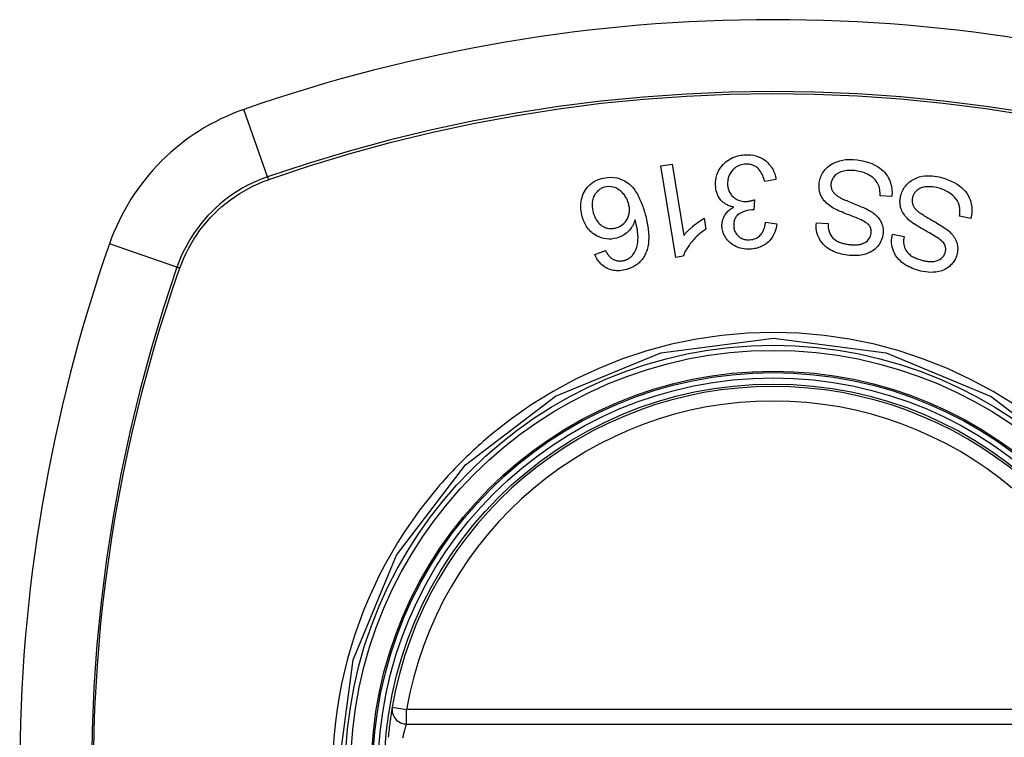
# Model space of a CAD drawing. Header units: inches. Extents: x 19 to 626, y 56 to 294.
# Tile 247 of 256: x 203.006 to 203.804, y 179.558 to 180.14. Entities that reach past the tile are written whole.
import ezdxf

# ---------------------------------------------------------------- set-up
doc = ezdxf.new("R2010")
doc.units = ezdxf.units.IN
doc.header["$MEASUREMENT"] = 0
doc.layers.add('Visible Edges(ANSI)', color=7, linetype='Continuous', lineweight=25)
doc.layers.add('Visible Tangent Edges(ANSI)', color=7, linetype='Continuous', lineweight=25)

msp = doc.modelspace()

# ---------------------------------------------------------------- linework, layer by layer
at = {"layer": 'Visible Edges(ANSI)'}
for p, q in [((203.52568, 180.02121), (203.53476, 180.0227)), ((203.53788, 179.94692), (203.52568, 180.02121)), ((203.53476, 180.0227), (203.54427, 179.96483)), ((203.61886, 180.01016), (203.60972, 180.00853)), ((203.7127, 179.99645), (203.70331, 179.99697)), ((203.60143, 179.99367), (203.60083, 179.98557)), ((203.56063, 179.97875), (203.56208, 179.96995)), ((203.77675, 179.97852), (203.76752, 179.98034)), ((203.61035, 179.97543), (203.61962, 179.9742)), ((203.65161, 179.97497), (203.66111, 179.97438)), ((203.71326, 179.96574), (203.72259, 179.96384)), ((203.47209, 179.9493), (203.48068, 179.95254)), ((203.54375, 179.94788), (203.53788, 179.94692)), ((203.31968, 179.56879), (203.91328, 179.56879))]:
    msp.add_line(p, q, dxfattribs=at)
at = {"layer": 'Visible Edges(ANSI)', "flags": 128}
for points in [[(203.56992, 180.0056), (203.5699, 180.00769), (203.57007, 180.00977), (203.57043, 180.01183), (203.57099, 180.01385), (203.57174, 180.01581), (203.57269, 180.01769), (203.57379, 180.01945), (203.57497, 180.02101), (203.57614, 180.02234), (203.57727, 180.02346), (203.57828, 180.02437), (203.5793, 180.02518), (203.58036, 180.02593), (203.58146, 180.02663), (203.5826, 180.02726), (203.58378, 180.02784), (203.585, 180.02835), (203.58624, 180.0288), (203.5875, 180.02918), (203.58879, 180.02949), (203.59009, 180.02975), (203.59141, 180.02995), (203.59274, 180.03009), (203.59407, 180.03018)], [(203.59407, 180.03018), (203.59624, 180.03021), (203.5984, 180.03008), (203.60055, 180.02977), (203.60265, 180.02928), (203.60469, 180.0286), (203.60657, 180.02777), (203.60818, 180.02688), (203.60953, 180.02599), (203.61062, 180.02515), (203.61153, 180.02437), (203.61239, 180.02356), (203.61321, 180.0227), (203.61397, 180.02181), (203.61468, 180.02088), (203.61534, 180.01991), (203.61595, 180.01891), (203.61651, 180.01788), (203.617, 180.01682), (203.61744, 180.01575), (203.61782, 180.01467), (203.61816, 180.01356), (203.61844, 180.01244), (203.61867, 180.01131), (203.61886, 180.01016)], [(203.65395, 180.00766), (203.65414, 180.0088), (203.6544, 180.00992), (203.65472, 180.01103), (203.65511, 180.01212), (203.65556, 180.01319), (203.65607, 180.01423), (203.65664, 180.01524), (203.65727, 180.01623), (203.65797, 180.0172), (203.65877, 180.01819), (203.65968, 180.01919), (203.66072, 180.02019), (203.66188, 180.02116), (203.66317, 180.02208), (203.66452, 180.02291), (203.66593, 180.02364), (203.66739, 180.02429), (203.66889, 180.02484), (203.67055, 180.02534), (203.67268, 180.02584), (203.67531, 180.02624), (203.67835, 180.02643), (203.68145, 180.02636), (203.68453, 180.02604)], [(203.59436, 180.02258), (203.59316, 180.02249), (203.59196, 180.02231), (203.59079, 180.02204), (203.58964, 180.02168), (203.58855, 180.02124), (203.58749, 180.0207), (203.58648, 180.02008), (203.58555, 180.0194), (203.58472, 180.01868), (203.58398, 180.01796), (203.58333, 180.01724), (203.58274, 180.01652), (203.5822, 180.01577), (203.58171, 180.01499), (203.58127, 180.01418), (203.58089, 180.01335), (203.58055, 180.0125), (203.58027, 180.01162), (203.58004, 180.01074), (203.57987, 180.00985), (203.57975, 180.00895), (203.57968, 180.00804), (203.57965, 180.00713), (203.57967, 180.00622)], [(203.60972, 180.00853), (203.6094, 180.00975), (203.60902, 180.01097), (203.6086, 180.01217), (203.60813, 180.01336), (203.6076, 180.01451), (203.607, 180.01563), (203.60633, 180.01672), (203.60557, 180.01775), (203.60474, 180.01869), (203.60392, 180.01947), (203.60315, 180.02008), (203.60245, 180.02055), (203.60183, 180.02093), (203.60121, 180.02125), (203.60058, 180.02154), (203.59993, 180.0218), (203.59927, 180.02202), (203.5986, 180.0222), (203.59791, 180.02235), (203.59721, 180.02246), (203.5965, 180.02254), (203.59579, 180.02259), (203.59508, 180.0226), (203.59436, 180.02258)], [(203.68453, 180.02604), (203.68889, 180.02528), (203.69304, 180.02422), (203.69644, 180.02302), (203.69909, 180.02182), (203.70106, 180.02071), (203.70269, 180.01964), (203.70421, 180.01846), (203.70563, 180.01718), (203.70694, 180.0158), (203.70814, 180.01431), (203.70916, 180.01281), (203.71001, 180.01133), (203.71071, 180.00989), (203.71127, 180.00853), (203.71171, 180.00726), (203.71205, 180.00608), (203.71233, 180.00489), (203.71256, 180.0037), (203.71272, 180.0025), (203.71282, 180.0013), (203.71287, 180.00009), (203.71287, 179.99888), (203.71281, 179.99767), (203.7127, 179.99645)], [(203.46194, 179.97993), (203.46155, 179.98144), (203.46124, 179.98296), (203.461, 179.98449), (203.46085, 179.98604), (203.46078, 179.98759), (203.46079, 179.98916), (203.4609, 179.99074), (203.4611, 179.99233), (203.46139, 179.99391), (203.46177, 179.99547), (203.46224, 179.99699), (203.46281, 179.99847), (203.46348, 179.9999), (203.46426, 180.00128), (203.46514, 180.0026), (203.46613, 180.00387), (203.46723, 180.00508), (203.46843, 180.00622), (203.46975, 180.00728), (203.47117, 180.00825), (203.47266, 180.00911), (203.47421, 180.00985), (203.47582, 180.01049), (203.47747, 180.01102)], [(203.47747, 180.01102), (203.48396, 180.01209), (203.49042, 180.01142), (203.49628, 180.00905), (203.49985, 180.0066), (203.501, 180.00556), (203.50194, 180.00461), (203.50282, 180.00361), (203.50366, 180.00257), (203.50446, 180.0015), (203.50521, 180.0004), (203.50592, 179.99928), (203.50658, 179.99815), (203.50722, 179.99698), (203.50783, 179.9958), (203.50841, 179.99459), (203.50897, 179.99336), (203.5095, 179.99211), (203.51001, 179.99086), (203.51049, 179.98959), (203.51094, 179.98832), (203.51138, 179.98705), (203.51179, 179.98578), (203.51218, 179.98452), (203.51255, 179.98326)], [(203.68375, 180.01721), (203.68252, 180.01736), (203.68128, 180.01747), (203.68004, 180.01753), (203.6788, 180.01754), (203.67756, 180.0175), (203.67633, 180.01739), (203.6751, 180.01723), (203.67389, 180.017), (203.67271, 180.01671), (203.67155, 180.01635), (203.67042, 180.0159), (203.66934, 180.01538), (203.66831, 180.01476), (203.66737, 180.01405), (203.66658, 180.01332), (203.66592, 180.01259), (203.66538, 180.01188), (203.66496, 180.01123), (203.6646, 180.01059), (203.66429, 180.00994), (203.66403, 180.00927), (203.66382, 180.00859), (203.66365, 180.00789), (203.66352, 180.00718)], [(203.70331, 179.99697), (203.70331, 179.9982), (203.70325, 179.99944), (203.70314, 180.00069), (203.70296, 180.00192), (203.70271, 180.00314), (203.70239, 180.00434), (203.70197, 180.00552), (203.70146, 180.00666), (203.70083, 180.00778), (203.70006, 180.00889), (203.69913, 180.00998), (203.69809, 180.011), (203.69698, 180.01193), (203.69584, 180.01276), (203.69469, 180.0135), (203.69355, 180.01414), (203.6924, 180.01472), (203.69123, 180.01523), (203.69003, 180.01569), (203.68881, 180.0161), (203.68757, 180.01645), (203.68631, 180.01675), (203.68503, 180.017), (203.68375, 180.01721)], [(203.72013, 179.99779), (203.72047, 179.99887), (203.72088, 179.99993), (203.72134, 180.00097), (203.72186, 180.00198), (203.72244, 180.00297), (203.72308, 180.00392), (203.72377, 180.00483), (203.72451, 180.0057), (203.7253, 180.00654), (203.72614, 180.00734), (203.72708, 180.00816), (203.72843, 180.00916), (203.73022, 180.01026), (203.73249, 180.01133), (203.73494, 180.01217), (203.73731, 180.01273), (203.73953, 180.01305), (203.74154, 180.01321), (203.74346, 180.01323), (203.74539, 180.01314), (203.74731, 180.01294), (203.74922, 180.01263), (203.75111, 180.01223), (203.75297, 180.01174)], [(203.75297, 180.01174), (203.75563, 180.01092), (203.75827, 180.00997), (203.76084, 180.00889), (203.76333, 180.00766), (203.7656, 180.00633), (203.76756, 180.00498), (203.76925, 180.00361), (203.77078, 180.00216), (203.77218, 180.0006), (203.77344, 179.99893), (203.77454, 179.99715), (203.77544, 179.99538), (203.77614, 179.99366), (203.77667, 179.99202), (203.77706, 179.99048), (203.77732, 179.98907), (203.77749, 179.98774), (203.77759, 179.98641), (203.77762, 179.98509), (203.77757, 179.98376), (203.77746, 179.98245), (203.77729, 179.98113), (203.77705, 179.97982), (203.77675, 179.97852)], [(203.47977, 180.00383), (203.47903, 180.0036), (203.4783, 180.00332), (203.4776, 180.00301), (203.47691, 180.00265), (203.47625, 180.00225), (203.47562, 180.00181), (203.47501, 180.00133), (203.47444, 180.00082), (203.4739, 180.00027), (203.47339, 179.9997), (203.47292, 179.99909), (203.47249, 179.99847), (203.47209, 179.99783), (203.47172, 179.99716), (203.47137, 179.99647), (203.47099, 179.9956), (203.4706, 179.99448), (203.47025, 179.99312), (203.47, 179.99152), (203.46991, 179.98982), (203.46997, 179.98812), (203.47017, 179.98642), (203.47049, 179.98474), (203.47091, 179.98309)], [(203.4994, 179.99073), (203.49914, 179.99159), (203.49884, 179.99244), (203.4985, 179.99327), (203.49814, 179.99408), (203.49773, 179.99488), (203.49729, 179.99566), (203.49682, 179.99642), (203.49632, 179.99717), (203.49577, 179.9979), (203.4952, 179.99862), (203.49458, 179.99932), (203.49392, 180), (203.49321, 180.00065), (203.49246, 180.00128), (203.49166, 180.00186), (203.49083, 180.00238), (203.48995, 180.00285), (203.48905, 180.00326), (203.4881, 180.00361), (203.48687, 180.00395), (203.48526, 180.00425), (203.48343, 180.00436), (203.48158, 180.00422), (203.47977, 180.00383)], [(203.58476, 179.9878), (203.58398, 179.98796), (203.5832, 179.98814), (203.58243, 179.98835), (203.58168, 179.98859), (203.58093, 179.98886), (203.5802, 179.98916), (203.57948, 179.9895), (203.57878, 179.98986), (203.5781, 179.99026), (203.57744, 179.99068), (203.5768, 179.99114), (203.57619, 179.99163), (203.5756, 179.99214), (203.57501, 179.99271), (203.57434, 179.99344), (203.57363, 179.99432), (203.57289, 179.99539), (203.57217, 179.99663), (203.57151, 179.99804), (203.57097, 179.9995), (203.57055, 180.00099), (203.57024, 180.00251), (203.57003, 180.00405), (203.56992, 180.0056)], [(203.57967, 180.00622), (203.57973, 180.00538), (203.57983, 180.00455), (203.57996, 180.00373), (203.58014, 180.00292), (203.58036, 180.00211), (203.58063, 180.00132), (203.58095, 180.00054), (203.58132, 179.99978), (203.58173, 179.99905), (203.58219, 179.99834), (203.58269, 179.99767), (203.58324, 179.99702), (203.58383, 179.9964), (203.58449, 179.9958), (203.58524, 179.99518), (203.5861, 179.99457), (203.58707, 179.994), (203.58812, 179.99349), (203.5892, 179.99308), (203.59033, 179.99276), (203.59149, 179.99253), (203.59266, 179.99238), (203.59384, 179.99232), (203.59503, 179.99234)], [(203.66403, 179.98777), (203.66293, 179.98851), (203.66186, 179.9893), (203.66083, 179.99013), (203.65985, 179.991), (203.65892, 179.99193), (203.65805, 179.9929), (203.65724, 179.99392), (203.65653, 179.99495), (203.65594, 179.99595), (203.65545, 179.99691), (203.65505, 179.99782), (203.65473, 179.99868), (203.65448, 179.99948), (203.65427, 180.00022), (203.65411, 180.00095), (203.65397, 180.00169), (203.65387, 180.00243), (203.6538, 180.00318), (203.65375, 180.00392), (203.65374, 180.00467), (203.65375, 180.00541), (203.65379, 180.00616), (203.65386, 180.00691), (203.65395, 180.00766)], [(203.66352, 180.00718), (203.66345, 180.00648), (203.66341, 180.00578), (203.66342, 180.00507), (203.66348, 180.00437), (203.66359, 180.00368), (203.66375, 180.003), (203.66396, 180.00232), (203.66421, 180.00169), (203.66449, 180.00111), (203.66479, 180.00058), (203.66511, 180.00009), (203.66545, 179.99963), (203.66581, 179.99921), (203.66618, 179.9988), (203.66658, 179.99841), (203.667, 179.99803), (203.66743, 179.99766), (203.66788, 179.99731), (203.66835, 179.99697), (203.66882, 179.99665), (203.6693, 179.99634), (203.66979, 179.99604), (203.67028, 179.99575), (203.67077, 179.99548)], [(203.75097, 180.0031), (203.74923, 180.00355), (203.74747, 180.00391), (203.74569, 180.00417), (203.74389, 180.00431), (203.74222, 180.00432), (203.74077, 180.00424), (203.73954, 180.00408), (203.73849, 180.00389), (203.73747, 180.00363), (203.73648, 180.00331), (203.73552, 180.00291), (203.73461, 180.00243), (203.73375, 180.00188), (203.73301, 180.00131), (203.73238, 180.00073), (203.73186, 180.00019), (203.73144, 179.99969), (203.73108, 179.99921), (203.73075, 179.99871), (203.73045, 179.99819), (203.73018, 179.99766), (203.72993, 179.99712), (203.72972, 179.99656), (203.72954, 179.99598)], [(203.76752, 179.98034), (203.76763, 179.98107), (203.76772, 179.98181), (203.76779, 179.98255), (203.76784, 179.98329), (203.76787, 179.98403), (203.76788, 179.98477), (203.76786, 179.98551), (203.76782, 179.98625), (203.76774, 179.98699), (203.76764, 179.98773), (203.76751, 179.98846), (203.76734, 179.98919), (203.76714, 179.9899), (203.76685, 179.99072), (203.76643, 179.99171), (203.76581, 179.99286), (203.76496, 179.99413), (203.76382, 179.99551), (203.76236, 179.99698), (203.76055, 179.99847), (203.7584, 179.99993), (203.75603, 180.0012), (203.75354, 180.00225), (203.75097, 180.0031)], [(203.67077, 179.99548), (203.67143, 179.99512), (203.6722, 179.99474), (203.67307, 179.99433), (203.67402, 179.99391), (203.67505, 179.99346), (203.67615, 179.993), (203.6773, 179.99253), (203.6785, 179.99204), (203.67974, 179.99153), (203.681, 179.99102), (203.68229, 179.9905), (203.68358, 179.98998), (203.68487, 179.98945), (203.68615, 179.98892), (203.68741, 179.98838), (203.68863, 179.98785), (203.68982, 179.98733), (203.69097, 179.9868), (203.69212, 179.98624), (203.69325, 179.98567), (203.69436, 179.98508), (203.69541, 179.98448), (203.69639, 179.98388), (203.69728, 179.98327)], [(203.72734, 179.97669), (203.72636, 179.97758), (203.72541, 179.9785), (203.72451, 179.97946), (203.72366, 179.98047), (203.72287, 179.98151), (203.72214, 179.98259), (203.72149, 179.98371), (203.72093, 179.98482), (203.72048, 179.98588), (203.72013, 179.9869), (203.71986, 179.98785), (203.71966, 179.98874), (203.71952, 179.98957), (203.71942, 179.99033), (203.71936, 179.99109), (203.71932, 179.99184), (203.71932, 179.9926), (203.71935, 179.99335), (203.71941, 179.99409), (203.7195, 179.99484), (203.71962, 179.99558), (203.71976, 179.99632), (203.71993, 179.99706), (203.72013, 179.99779)], [(203.72954, 179.99598), (203.72936, 179.99527), (203.72923, 179.99454), (203.72914, 179.99381), (203.72911, 179.99307), (203.72913, 179.99233), (203.72922, 179.9916), (203.72935, 179.99088), (203.72953, 179.99021), (203.72975, 179.9896), (203.72999, 179.98904), (203.73025, 179.98852), (203.73053, 179.98804), (203.73082, 179.98759), (203.73113, 179.98716), (203.73147, 179.98673), (203.73182, 179.98632), (203.73219, 179.98591), (203.73258, 179.98552), (203.73297, 179.98514), (203.73338, 179.98477), (203.7338, 179.9844), (203.73423, 179.98406), (203.73466, 179.98372), (203.73509, 179.98339)], [(203.48954, 179.97101), (203.49092, 179.97147), (203.49224, 179.97206), (203.49349, 179.97276), (203.49464, 179.97358), (203.49571, 179.97452), (203.49665, 179.97553), (203.49742, 179.97653), (203.49803, 179.97747), (203.4985, 179.97831), (203.49889, 179.97909), (203.49922, 179.97988), (203.4995, 179.98068), (203.49974, 179.98149), (203.49993, 179.98232), (203.50007, 179.98316), (203.50016, 179.98401), (203.50021, 179.98486), (203.50021, 179.98571), (203.50017, 179.98656), (203.50009, 179.9874), (203.49997, 179.98824), (203.49981, 179.98908), (203.49963, 179.98991), (203.4994, 179.99073)], [(203.57514, 179.97213), (203.57512, 179.97282), (203.57513, 179.97351), (203.57516, 179.9742), (203.57523, 179.97488), (203.57532, 179.97557), (203.57544, 179.97624), (203.5756, 179.97692), (203.57578, 179.97758), (203.57599, 179.97824), (203.57624, 179.97889), (203.57651, 179.97954), (203.57684, 179.98022), (203.57721, 179.98092), (203.57765, 179.98163), (203.57814, 179.98235), (203.5787, 179.98307), (203.57933, 179.98379), (203.58, 179.98448), (203.58072, 179.98513), (203.58147, 179.98573), (203.58225, 179.9863), (203.58306, 179.98684), (203.5839, 179.98734), (203.58476, 179.9878)], [(203.59503, 179.99234), (203.59529, 179.99236), (203.59556, 179.99238), (203.59582, 179.9924), (203.59609, 179.99243), (203.59636, 179.99247), (203.59662, 179.9925), (203.59689, 179.99254), (203.59716, 179.99259), (203.59743, 179.99264), (203.5977, 179.99269), (203.59797, 179.99275), (203.59824, 179.99281), (203.59852, 179.99287), (203.59879, 179.99293), (203.59906, 179.993), (203.59933, 179.99307), (203.5996, 179.99314), (203.59987, 179.99321), (203.60013, 179.99328), (203.6004, 179.99336), (203.60066, 179.99343), (203.60092, 179.99351), (203.60118, 179.99359), (203.60143, 179.99367)], [(203.69404, 179.97333), (203.69337, 179.974), (203.69252, 179.97468), (203.6915, 179.97536), (203.69035, 179.97604), (203.68911, 179.97671), (203.68782, 179.97735), (203.68653, 179.97795), (203.68527, 179.97851), (203.68405, 179.97903), (203.68285, 179.97952), (203.68166, 179.98), (203.68047, 179.98046), (203.67927, 179.98092), (203.67804, 179.9814), (203.67678, 179.98188), (203.67548, 179.9824), (203.67411, 179.98295), (203.67268, 179.98354), (203.67118, 179.98418), (203.66963, 179.98487), (203.66809, 179.98558), (203.66662, 179.98631), (203.66524, 179.98704), (203.66403, 179.98777)], [(203.48996, 179.96269), (203.48787, 179.96219), (203.48574, 179.96189), (203.4836, 179.9618), (203.48147, 179.96195), (203.47938, 179.96231), (203.47739, 179.96287), (203.4756, 179.96356), (203.47405, 179.9643), (203.47276, 179.96502), (203.47168, 179.96571), (203.47065, 179.96646), (203.46966, 179.96725), (203.46873, 179.9681), (203.46785, 179.96899), (203.46702, 179.96994), (203.46624, 179.97094), (203.46552, 179.97197), (203.46485, 179.97303), (203.46424, 179.97412), (203.46369, 179.97524), (203.46318, 179.97638), (203.46272, 179.97755), (203.46231, 179.97873), (203.46194, 179.97993)], [(203.47091, 179.98309), (203.47129, 179.98186), (203.47174, 179.98064), (203.47225, 179.97945), (203.47284, 179.97829), (203.4735, 179.97717), (203.47424, 179.97611), (203.47506, 179.97511), (203.47597, 179.97417), (203.47694, 179.97335), (203.47788, 179.97267), (203.47877, 179.97213), (203.4796, 179.9717), (203.48038, 179.97136), (203.48116, 179.97107), (203.48197, 179.97083), (203.48279, 179.97064), (203.48363, 179.9705), (203.48447, 179.97042), (203.48532, 179.97039), (203.48617, 179.97042), (203.48702, 179.9705), (203.48787, 179.97062), (203.48871, 179.9708), (203.48954, 179.97101)], [(203.51255, 179.98326), (203.51294, 179.98184), (203.51332, 179.98042), (203.51368, 179.979), (203.51401, 179.97757), (203.51432, 179.97615), (203.51461, 179.97472), (203.51487, 179.9733), (203.5151, 179.97188), (203.5153, 179.97047), (203.51547, 179.96906), (203.51561, 179.96767), (203.51571, 179.96628), (203.51578, 179.9649), (203.5158, 179.96354), (203.51579, 179.96219), (203.51574, 179.96086), (203.51564, 179.95954), (203.5155, 179.95825), (203.51531, 179.95695), (203.51507, 179.95566), (203.51478, 179.95439), (203.51442, 179.95312), (203.514, 179.95188), (203.51351, 179.95065)], [(203.54427, 179.96483), (203.54467, 179.96535), (203.5451, 179.96587), (203.54553, 179.96639), (203.54598, 179.9669), (203.54644, 179.9674), (203.5469, 179.9679), (203.54738, 179.96839), (203.54786, 179.96888), (203.54835, 179.96936), (203.54885, 179.96983), (203.54935, 179.97029), (203.54985, 179.97075), (203.55035, 179.9712), (203.55086, 179.97164), (203.55144, 179.97214), (203.55215, 179.97273), (203.55295, 179.97339), (203.55386, 179.97411), (203.55485, 179.97487), (203.55591, 179.97566), (203.55703, 179.97646), (203.5582, 179.97725), (203.5594, 179.97802), (203.56063, 179.97875)], [(203.59934, 179.98562), (203.59565, 179.98512), (203.59218, 179.98395), (203.58917, 179.98223), (203.58749, 179.98083), (203.587, 179.98031), (203.58672, 179.97995), (203.58645, 179.97959), (203.58621, 179.97922), (203.58598, 179.97884), (203.58577, 179.97845), (203.58558, 179.97805), (203.5854, 179.97764), (203.58525, 179.97723), (203.58511, 179.9768), (203.58499, 179.97637), (203.58489, 179.97594), (203.5848, 179.9755), (203.58473, 179.97506), (203.58468, 179.97462), (203.58464, 179.97418), (203.58462, 179.97373), (203.58461, 179.97329), (203.58461, 179.97285), (203.58462, 179.9724)], [(203.60083, 179.98557), (203.60077, 179.98558), (203.60071, 179.98558), (203.60065, 179.98559), (203.60059, 179.98559), (203.60052, 179.98559), (203.60046, 179.9856), (203.6004, 179.9856), (203.60033, 179.9856), (203.60027, 179.98561), (203.60021, 179.98561), (203.60014, 179.98561), (203.60008, 179.98562), (203.60002, 179.98562), (203.59996, 179.98562), (203.59989, 179.98562), (203.59983, 179.98562), (203.59977, 179.98562), (203.59971, 179.98562), (203.59965, 179.98563), (203.59959, 179.98562), (203.59953, 179.98562), (203.59947, 179.98562), (203.59941, 179.98562), (203.59934, 179.98562)], [(203.69728, 179.98327), (203.69824, 179.98255), (203.69915, 179.9818), (203.70003, 179.98101), (203.70087, 179.98018), (203.70165, 179.97931), (203.70238, 179.97839), (203.70304, 179.97744), (203.7036, 179.9765), (203.70407, 179.97561), (203.70444, 179.97477), (203.70475, 179.97399), (203.70498, 179.97327), (203.70517, 179.97262), (203.70532, 179.97199), (203.70545, 179.97136), (203.70555, 179.97073), (203.70563, 179.9701), (203.70569, 179.96947), (203.70572, 179.96884), (203.70573, 179.9682), (203.70572, 179.96756), (203.70568, 179.96693), (203.70562, 179.96629), (203.70554, 179.96565)], [(203.73509, 179.98339), (203.7357, 179.98294), (203.7364, 179.98246), (203.7372, 179.98194), (203.73808, 179.98139), (203.73904, 179.98081), (203.74006, 179.9802), (203.74113, 179.97957), (203.74225, 179.97892), (203.7434, 179.97825), (203.74458, 179.97757), (203.74578, 179.97688), (203.74698, 179.97618), (203.74819, 179.97547), (203.74938, 179.97477), (203.75056, 179.97406), (203.7517, 179.97336), (203.75281, 179.97267), (203.75387, 179.97199), (203.75494, 179.97128), (203.75598, 179.97056), (203.757, 179.96982), (203.75796, 179.96908), (203.75885, 179.96834), (203.75964, 179.96761)], [(203.50473, 179.97733), (203.50452, 179.97668), (203.5043, 179.97604), (203.50406, 179.9754), (203.5038, 179.97477), (203.50352, 179.97415), (203.50322, 179.97353), (203.5029, 179.97293), (203.50257, 179.97233), (203.50221, 179.97174), (203.50181, 179.97112), (203.50135, 179.97048), (203.50083, 179.96982), (203.50024, 179.96913), (203.49959, 179.96843), (203.49885, 179.96771), (203.49803, 179.96699), (203.49714, 179.96628), (203.49621, 179.96561), (203.49524, 179.96499), (203.49424, 179.96442), (203.49321, 179.96391), (203.49215, 179.96344), (203.49107, 179.96304), (203.48996, 179.96269)], [(203.50295, 179.94911), (203.50426, 179.95103), (203.50529, 179.9531), (203.50608, 179.95527), (203.50662, 179.95749), (203.50695, 179.95957), (203.5071, 179.96138), (203.50714, 179.96284), (203.50711, 179.96388), (203.50707, 179.96471), (203.50701, 179.96554), (203.50693, 179.96639), (203.50683, 179.96724), (203.50672, 179.9681), (203.50659, 179.96895), (203.50645, 179.96981), (203.5063, 179.97067), (203.50613, 179.97153), (203.50595, 179.97238), (203.50577, 179.97323), (203.50557, 179.97407), (203.50537, 179.9749), (203.50516, 179.97572), (203.50495, 179.97653), (203.50473, 179.97733)], [(203.59797, 179.95374), (203.59633, 179.95371), (203.5947, 179.95378), (203.59308, 179.95395), (203.59149, 179.95423), (203.58992, 179.95462), (203.58837, 179.95511), (203.58687, 179.9557), (203.58542, 179.95639), (203.58405, 179.95717), (203.58275, 179.95804), (203.58153, 179.95902), (203.5804, 179.96007), (203.57943, 179.96116), (203.5786, 179.96223), (203.5779, 179.96329), (203.57732, 179.96429), (203.57685, 179.96524), (203.57643, 179.96618), (203.57608, 179.96714), (203.57578, 179.96811), (203.57553, 179.9691), (203.57534, 179.9701), (203.57521, 179.97111), (203.57514, 179.97213)], [(203.58462, 179.9724), (203.58468, 179.97163), (203.58478, 179.97087), (203.58492, 179.97011), (203.58511, 179.96936), (203.58535, 179.96863), (203.58564, 179.96791), (203.58598, 179.96722), (203.58637, 179.96656), (203.58682, 179.96592), (203.58731, 179.96531), (203.58785, 179.96472), (203.58844, 179.96417), (203.58906, 179.96366), (203.58971, 179.96319), (203.5904, 179.96277), (203.59111, 179.96241), (203.59184, 179.96209), (203.59261, 179.96183), (203.59339, 179.96161), (203.59419, 179.96145), (203.59499, 179.96134), (203.59581, 179.96127), (203.59663, 179.96125), (203.59744, 179.96127)], [(203.59744, 179.96127), (203.59875, 179.96138), (203.60003, 179.9616), (203.60127, 179.96194), (203.60247, 179.9624), (203.60361, 179.96299), (203.6046, 179.96364), (203.60542, 179.96429), (203.60607, 179.96489), (203.60658, 179.96543), (203.60704, 179.96599), (203.60747, 179.96658), (203.60786, 179.96718), (203.60822, 179.96781), (203.60854, 179.96845), (203.60884, 179.96911), (203.6091, 179.96978), (203.60934, 179.97047), (203.60955, 179.97116), (203.60974, 179.97187), (203.6099, 179.97258), (203.61005, 179.97329), (203.61017, 179.974), (203.61027, 179.97472), (203.61035, 179.97543)], [(203.61962, 179.9742), (203.61934, 179.97248), (203.61896, 179.97077), (203.61849, 179.96909), (203.61791, 179.96744), (203.61721, 179.96584), (203.61639, 179.96428), (203.61548, 179.96285), (203.61455, 179.9616), (203.61361, 179.96052), (203.61269, 179.95959), (203.61182, 179.95881), (203.61093, 179.9581), (203.61, 179.95744), (203.60903, 179.95683), (203.60803, 179.95627), (203.60699, 179.95577), (203.60592, 179.95533), (203.60483, 179.95494), (203.60372, 179.95461), (203.6026, 179.95433), (203.60146, 179.95411), (203.6003, 179.95394), (203.59914, 179.95381), (203.59797, 179.95374)], [(203.67645, 179.94884), (203.67492, 179.94908), (203.6734, 179.94937), (203.67189, 179.94971), (203.6704, 179.9501), (203.66892, 179.95055), (203.66748, 179.95106), (203.66605, 179.95163), (203.66466, 179.95226), (203.6633, 179.95296), (203.66193, 179.95375), (203.66047, 179.95472), (203.65894, 179.95591), (203.6574, 179.95734), (203.65594, 179.959), (203.65473, 179.96074), (203.65376, 179.96246), (203.65302, 179.96412), (203.65247, 179.96569), (203.65205, 179.96721), (203.65175, 179.96874), (203.65156, 179.97029), (203.65147, 179.97184), (203.65149, 179.9734), (203.65161, 179.97497)], [(203.66111, 179.97438), (203.6611, 179.97275), (203.66122, 179.97112), (203.66148, 179.9695), (203.6619, 179.96793), (203.66248, 179.9664), (203.66326, 179.96495), (203.66415, 179.96369), (203.66503, 179.9627), (203.66581, 179.96198), (203.66646, 179.96146), (203.66713, 179.96098), (203.66782, 179.96055), (203.66854, 179.96015), (203.66928, 179.95978), (203.67003, 179.95944), (203.6708, 179.95913), (203.67159, 179.95886), (203.67238, 179.9586), (203.67318, 179.95838), (203.674, 179.95817), (203.67481, 179.95799), (203.67563, 179.95783), (203.67645, 179.95769), (203.67727, 179.95756)], [(203.69599, 179.9663), (203.69603, 179.96661), (203.69606, 179.96692), (203.69608, 179.96723), (203.69609, 179.96755), (203.6961, 179.96786), (203.69609, 179.96817), (203.69607, 179.96848), (203.69604, 179.96879), (203.69599, 179.9691), (203.69594, 179.96941), (203.69588, 179.96972), (203.6958, 179.97002), (203.69571, 179.97032), (203.69561, 179.97062), (203.6955, 179.97091), (203.69538, 179.9712), (203.69525, 179.97149), (203.6951, 179.97176), (203.69495, 179.97204), (203.69479, 179.97231), (203.69461, 179.97257), (203.69443, 179.97283), (203.69424, 179.97308), (203.69404, 179.97333)], [(203.75505, 179.95822), (203.75449, 179.95896), (203.75376, 179.95974), (203.75287, 179.96054), (203.75184, 179.96137), (203.75072, 179.9622), (203.74954, 179.96301), (203.74833, 179.9638), (203.74714, 179.96454), (203.74599, 179.96523), (203.74486, 179.9659), (203.74373, 179.96654), (203.74261, 179.96717), (203.74148, 179.9678), (203.74033, 179.96844), (203.73915, 179.9691), (203.73793, 179.96979), (203.73666, 179.97052), (203.73533, 179.9713), (203.73394, 179.97214), (203.7325, 179.97303), (203.73108, 179.97395), (203.72971, 179.97488), (203.72845, 179.9758), (203.72734, 179.97669)], [(203.56208, 179.96995), (203.56062, 179.96893), (203.55924, 179.9679), (203.55794, 179.96687), (203.55672, 179.96585), (203.55558, 179.96484), (203.55451, 179.96384), (203.55351, 179.96285), (203.55258, 179.96187), (203.55171, 179.96092), (203.5509, 179.95998), (203.55014, 179.95907), (203.54944, 179.95818), (203.5488, 179.95731), (203.5482, 179.95648), (203.54764, 179.95567), (203.54711, 179.95486), (203.54659, 179.95404), (203.5461, 179.95319), (203.54563, 179.95234), (203.54518, 179.95147), (203.54477, 179.95058), (203.54439, 179.94969), (203.54405, 179.94879), (203.54375, 179.94788)], [(203.70554, 179.96565), (203.70512, 179.96351), (203.70445, 179.96143), (203.70355, 179.95944), (203.70241, 179.95756), (203.70109, 179.95584), (203.69979, 179.95446), (203.69859, 179.9534), (203.69757, 179.95264), (203.69673, 179.95208), (203.69587, 179.95158), (203.69499, 179.95112), (203.69409, 179.9507), (203.69317, 179.95033), (203.69223, 179.94999), (203.69127, 179.94969), (203.69029, 179.94942), (203.68914, 179.94915), (203.68778, 179.94889), (203.6862, 179.94867), (203.6844, 179.94851), (203.68243, 179.94844), (203.68043, 179.94847), (203.67844, 179.94861), (203.67645, 179.94884)], [(203.67727, 179.95756), (203.67792, 179.95748), (203.67856, 179.9574), (203.67921, 179.95733), (203.67985, 179.95727), (203.6805, 179.95723), (203.68115, 179.95719), (203.6818, 179.95717), (203.68245, 179.95716), (203.6831, 179.95717), (203.68375, 179.95719), (203.6844, 179.95723), (203.68505, 179.95729), (203.6857, 179.95736), (203.68634, 179.95746), (203.68697, 179.95758), (203.6876, 179.95773), (203.68822, 179.9579), (203.68883, 179.9581), (203.68964, 179.95843), (203.69111, 179.95921), (203.6929, 179.96055), (203.69439, 179.96222), (203.69544, 179.96417), (203.69599, 179.9663)], [(203.73423, 179.93642), (203.73264, 179.9369), (203.73107, 179.93744), (203.72952, 179.93804), (203.728, 179.93869), (203.72651, 179.93941), (203.72506, 179.94019), (203.72365, 179.94104), (203.72228, 179.94195), (203.72096, 179.94295), (203.71962, 179.94409), (203.71828, 179.9454), (203.71699, 179.94689), (203.71579, 179.94858), (203.71477, 179.95038), (203.71399, 179.95214), (203.71341, 179.95384), (203.713, 179.95545), (203.71274, 179.95695), (203.71259, 179.95843), (203.71253, 179.9599), (203.71257, 179.96137), (203.71271, 179.96283), (203.71294, 179.96429), (203.71326, 179.96574)], [(203.72259, 179.96384), (203.7224, 179.96259), (203.72228, 179.96132), (203.72224, 179.96005), (203.72229, 179.95879), (203.72244, 179.95752), (203.72269, 179.95628), (203.72306, 179.95507), (203.72355, 179.9539), (203.72415, 179.95277), (203.72482, 179.95176), (203.72553, 179.95089), (203.72625, 179.95014), (203.72696, 179.9495), (203.72769, 179.94892), (203.72846, 179.94837), (203.72926, 179.94786), (203.73008, 179.94739), (203.73093, 179.94695), (203.73179, 179.94654), (203.73266, 179.94617), (203.73354, 179.94583), (203.73444, 179.94551), (203.73534, 179.94521), (203.73625, 179.94494)], [(203.75964, 179.96761), (203.76049, 179.96677), (203.76129, 179.9659), (203.76205, 179.965), (203.76276, 179.96406), (203.76341, 179.96309), (203.76401, 179.96208), (203.76453, 179.96105), (203.76495, 179.96006), (203.76529, 179.95912), (203.76555, 179.95824), (203.76574, 179.95742), (203.76588, 179.95667), (203.76597, 179.956), (203.76604, 179.95535), (203.76608, 179.95471), (203.76609, 179.95407), (203.76608, 179.95343), (203.76605, 179.95279), (203.766, 179.95216), (203.76592, 179.95153), (203.76581, 179.95089), (203.76569, 179.95027), (203.76554, 179.94964), (203.76537, 179.94902)], [(203.75601, 179.95099), (203.75609, 179.95129), (203.75616, 179.95159), (203.75623, 179.9519), (203.75628, 179.95221), (203.75633, 179.95252), (203.75636, 179.95283), (203.75639, 179.95314), (203.7564, 179.95345), (203.7564, 179.95377), (203.75639, 179.95408), (203.75637, 179.95439), (203.75633, 179.9547), (203.75629, 179.95501), (203.75623, 179.95532), (203.75616, 179.95563), (203.75608, 179.95593), (203.75599, 179.95623), (203.75589, 179.95652), (203.75577, 179.95682), (203.75565, 179.9571), (203.75551, 179.95739), (203.75537, 179.95767), (203.75521, 179.95795), (203.75505, 179.95822)], [(203.49774, 179.93721), (203.49644, 179.93687), (203.49513, 179.93658), (203.4938, 179.93637), (203.49246, 179.93622), (203.49112, 179.93616), (203.48978, 179.93618), (203.48845, 179.93628), (203.48714, 179.93647), (203.48586, 179.93675), (203.48461, 179.93711), (203.48339, 179.93756), (203.48219, 179.93809), (203.48104, 179.93871), (203.47994, 179.93939), (203.4789, 179.94014), (203.47791, 179.94097), (203.47697, 179.94185), (203.4761, 179.9428), (203.47529, 179.94379), (203.47454, 179.94482), (203.47385, 179.9459), (203.47321, 179.947), (203.47263, 179.94814), (203.47209, 179.9493)], [(203.48068, 179.95254), (203.48086, 179.95222), (203.48104, 179.95191), (203.48122, 179.9516), (203.48141, 179.95129), (203.4816, 179.95097), (203.4818, 179.95066), (203.482, 179.95035), (203.48221, 179.95005), (203.48242, 179.94974), (203.48263, 179.94944), (203.48285, 179.94914), (203.48308, 179.94885), (203.48331, 179.94857), (203.48354, 179.94829), (203.48378, 179.94801), (203.48402, 179.94774), (203.48427, 179.94748), (203.48452, 179.94723), (203.48479, 179.94698), (203.48506, 179.94673), (203.48534, 179.9465), (203.48563, 179.94627), (203.48592, 179.94606), (203.48622, 179.94586)], [(203.49621, 179.94462), (203.49655, 179.94472), (203.49688, 179.94483), (203.49721, 179.94494), (203.49753, 179.94506), (203.49786, 179.94519), (203.49817, 179.94533), (203.49849, 179.94548), (203.4988, 179.94563), (203.4991, 179.9458), (203.4994, 179.94597), (203.4997, 179.94615), (203.49999, 179.94633), (203.50027, 179.94653), (203.50055, 179.94673), (203.50082, 179.94694), (203.50109, 179.94715), (203.50134, 179.94737), (203.50159, 179.9476), (203.50184, 179.94784), (203.50207, 179.94808), (203.5023, 179.94833), (203.50253, 179.94858), (203.50274, 179.94884), (203.50295, 179.94911)], [(203.51351, 179.95065), (203.51315, 179.94985), (203.51277, 179.94906), (203.51235, 179.94828), (203.51191, 179.94752), (203.51144, 179.94678), (203.51094, 179.94605), (203.5104, 179.94534), (203.50984, 179.94465), (203.50925, 179.94399), (203.50864, 179.94335), (203.508, 179.94273), (203.50733, 179.94215), (203.50663, 179.94158), (203.50591, 179.94104), (203.50516, 179.94053), (203.5044, 179.94005), (203.50362, 179.9396), (203.50282, 179.93918), (203.50201, 179.93878), (203.50118, 179.93842), (203.50034, 179.93808), (203.49948, 179.93776), (203.49862, 179.93747), (203.49774, 179.93721)], [(203.76537, 179.94902), (203.76508, 179.94807), (203.76473, 179.94714), (203.76434, 179.94623), (203.7639, 179.94534), (203.76342, 179.94448), (203.76288, 179.94363), (203.7623, 179.94282), (203.76168, 179.94205), (203.76102, 179.9413), (203.76032, 179.94058), (203.75958, 179.9399), (203.75871, 179.93917), (203.75739, 179.93822), (203.75559, 179.93719), (203.7533, 179.93623), (203.75088, 179.93553), (203.7485, 179.93512), (203.74625, 179.93492), (203.74417, 179.93489), (203.74216, 179.93497), (203.74015, 179.93518), (203.73816, 179.93549), (203.73618, 179.93591), (203.73423, 179.93642)], [(203.73625, 179.94494), (203.73696, 179.94474), (203.73766, 179.94456), (203.73837, 179.94438), (203.73908, 179.94422), (203.7398, 179.94408), (203.74051, 179.94395), (203.74123, 179.94384), (203.74196, 179.94374), (203.74268, 179.94366), (203.74341, 179.94361), (203.74414, 179.94358), (203.74488, 179.94357), (203.74561, 179.9436), (203.74633, 179.94365), (203.74706, 179.94374), (203.74793, 179.9439), (203.74899, 179.94419), (203.7502, 179.94465), (203.75152, 179.94533), (203.75276, 179.94617), (203.75386, 179.94717), (203.75479, 179.94833), (203.7555, 179.94961), (203.75601, 179.95099)], [(203.48622, 179.94586), (203.4866, 179.94565), (203.48697, 179.94545), (203.48736, 179.94526), (203.48775, 179.94508), (203.48815, 179.94492), (203.48855, 179.94477), (203.48896, 179.94463), (203.48937, 179.94451), (203.48979, 179.94441), (203.4902, 179.94431), (203.49062, 179.94424), (203.49104, 179.94418), (203.49147, 179.94413), (203.4919, 179.9441), (203.49233, 179.94408), (203.49276, 179.94408), (203.4932, 179.9441), (203.49363, 179.94413), (203.49407, 179.94418), (203.4945, 179.94424), (203.49494, 179.94431), (203.49536, 179.9444), (203.49579, 179.9445), (203.49621, 179.94462)], [(203.30804, 179.58261), (203.30803, 179.58256), (203.308, 179.5824), (203.30796, 179.58214), (203.30789, 179.58177), (203.30781, 179.5813), (203.30772, 179.58073), (203.30761, 179.58006), (203.30748, 179.5793), (203.30735, 179.57845), (203.3072, 179.57751), (203.30704, 179.57648), (203.30688, 179.57538), (203.30671, 179.57421), (203.30653, 179.57296), (203.30635, 179.57166), (203.30616, 179.57029), (203.30598, 179.56887), (203.3058, 179.56741), (203.30562, 179.56591), (203.30545, 179.56438), (203.30527, 179.56283), (203.30511, 179.56125), (203.30495, 179.55966), (203.3048, 179.55806)]]:
    msp.add_lwpolyline(points, dxfattribs=at)
at = {"layer": 'Visible Edges(ANSI)'}
for radius in [0.31988, 0.31496]:
    msp.add_circle((203.61648, 179.52942), radius, dxfattribs=at)
for centre, radius, start, end in [((203.61648, 178.84045), 1.29921, 70.73366, 109.26634), ((203.24625, 179.89966), 0.17717, 109.26634, 160.73366), ((204.30545, 179.52942), 1.29921, 160.73366, 199.26634), ((203.61648, 179.52942), 0.31299, 9.78402, 170.21598), ((203.31968, 179.58061), 0.01181, 170.21598, 270)]:
    msp.add_arc(centre, radius, start, end, dxfattribs=at)
at = {"layer": 'Visible Tangent Edges(ANSI)'}
for p, q in [((203.20689, 180.01224), (203.18779, 180.0669)), ((203.20767, 180.00998), (203.20814, 180.01015)), ((203.13366, 179.93901), (203.079, 179.95811)), ((203.13575, 179.93776), (203.13592, 179.93823)), ((203.30804, 179.58261), (203.31968, 179.58061)), ((203.31968, 179.56879), (203.31968, 179.58061)), ((203.91328, 179.58061), (203.31968, 179.58061))]:
    msp.add_line(p, q, dxfattribs=at)
at = {"layer": 'Visible Tangent Edges(ANSI)', "flags": 128}
for points in [[(203.82377, 180.06408), (203.78925, 180.0694), (203.75462, 180.07375), (203.7199, 180.07712), (203.68516, 180.07952), (203.65042, 180.08095), (203.61569, 180.08141), (203.58098, 180.08091), (203.54628, 180.07943), (203.51161, 180.077), (203.47704, 180.0736), (203.44258, 180.06924), (203.40829, 180.06393), (203.37416, 180.05767), (203.34022, 180.05045), (203.3065, 180.0423), (203.27302, 180.03321), (203.23981, 180.02319), (203.20689, 180.01224)], [(203.20814, 180.01015), (203.24093, 180.02114), (203.27402, 180.03121), (203.30738, 180.04035), (203.34098, 180.04856), (203.37482, 180.05582), (203.40884, 180.06213), (203.44303, 180.06749), (203.47739, 180.07188), (203.51188, 180.07531), (203.54645, 180.07777), (203.58107, 180.07926), (203.6157, 180.07977), (203.65034, 180.0793), (203.68498, 180.07786), (203.71964, 180.07544), (203.75426, 180.07203), (203.7888, 180.06765), (203.82322, 180.06228)], [(203.20689, 180.01224), (203.2027, 180.01071), (203.19857, 180.00902), (203.1945, 180.00717), (203.1905, 180.00517), (203.18659, 180.00302), (203.18276, 180.00072), (203.17902, 179.99828), (203.17537, 179.9957), (203.17182, 179.99299), (203.16838, 179.99014), (203.16505, 179.98717), (203.16183, 179.98407), (203.15873, 179.98085), (203.15576, 179.97752), (203.15291, 179.97408), (203.1502, 179.97053), (203.14762, 179.96688), (203.14518, 179.96314), (203.14289, 179.95931), (203.14074, 179.95539), (203.13874, 179.9514), (203.13689, 179.94734), (203.13519, 179.9432), (203.13366, 179.93901)], [(203.13592, 179.93823), (203.13746, 179.94233), (203.13916, 179.94636), (203.141, 179.95032), (203.14298, 179.95422), (203.14511, 179.95804), (203.14737, 179.96177), (203.14977, 179.96542), (203.1523, 179.96898), (203.15497, 179.97245), (203.15775, 179.97581), (203.16066, 179.97906), (203.1637, 179.98221), (203.16684, 179.98523), (203.1701, 179.98815), (203.17346, 179.99094), (203.17692, 179.9936), (203.18047, 179.99613), (203.18412, 179.99854), (203.18786, 180.0008), (203.19168, 180.00293), (203.19558, 180.00491), (203.19954, 180.00675), (203.20358, 180.00844), (203.20767, 180.00998)], [(203.13366, 179.93901), (203.12272, 179.9061), (203.11268, 179.87283), (203.10356, 179.83925), (203.09538, 179.80538), (203.08814, 179.77127), (203.08186, 179.73695), (203.07654, 179.70247), (203.07219, 179.66787), (203.06881, 179.63319), (203.0664, 179.59847), (203.06496, 179.56377), (203.06449, 179.52908)], [(203.06625, 179.54671), (203.06662, 179.564), (203.06723, 179.5813), (203.06808, 179.59859), (203.06918, 179.61589), (203.07052, 179.63319), (203.0721, 179.65048), (203.07393, 179.66775), (203.07601, 179.685), (203.07832, 179.70222), (203.08088, 179.71942), (203.08369, 179.73657), (203.08673, 179.75369), (203.09002, 179.77076), (203.09354, 179.78777), (203.0973, 179.80473), (203.1013, 179.82162), (203.10553, 179.83845), (203.11, 179.85521), (203.1147, 179.87189), (203.11962, 179.88849), (203.12477, 179.905), (203.13012, 179.92134), (203.13575, 179.93776)], [(203.81228, 179.82752), (203.79474, 179.83835), (203.77652, 179.84817), (203.7577, 179.85694), (203.73839, 179.86462), (203.71867, 179.87119), (203.69864, 179.87659), (203.6784, 179.8808), (203.65798, 179.8838), (203.63732, 179.8856), (203.61654, 179.88621), (203.59575, 179.88561), (203.57505, 179.88381), (203.55453, 179.8808), (203.53424, 179.87659), (203.51423, 179.87121), (203.49456, 179.86468), (203.4753, 179.85702), (203.45651, 179.84824), (203.43826, 179.83838), (203.42066, 179.82751), (203.40376, 179.81567), (203.3876, 179.80288)], [(203.26425, 179.52942), (203.27625, 179.62078), (203.31142, 179.7058), (203.3675, 179.77893), (203.44035, 179.83463), (203.52551, 179.86975), (203.61693, 179.88163), (203.70812, 179.86954), (203.79332, 179.83422), (203.86599, 179.77838)], [(203.3876, 179.80288), (203.3856, 179.80119), (203.38361, 179.79948), (203.38162, 179.79776), (203.37966, 179.79602), (203.3777, 179.79426), (203.37576, 179.7925), (203.37383, 179.79072), (203.37191, 179.78892), (203.37001, 179.78711), (203.36811, 179.78529), (203.36624, 179.78345), (203.36437, 179.7816), (203.36252, 179.77973), (203.36068, 179.77785), (203.35885, 179.77596), (203.35704, 179.77405), (203.35524, 179.77213), (203.35345, 179.77019), (203.35168, 179.76825), (203.34992, 179.76628), (203.34817, 179.76431), (203.34644, 179.76232), (203.34472, 179.76031), (203.34302, 179.7583)], [(203.34302, 179.7583), (203.33648, 179.75027), (203.33017, 179.74204), (203.3241, 179.73363), (203.31827, 179.72503), (203.31269, 179.71628), (203.30737, 179.70737), (203.30231, 179.69831), (203.29753, 179.68913), (203.29302, 179.67983), (203.28879, 179.6704), (203.28484, 179.66086), (203.28116, 179.6512), (203.27777, 179.64144), (203.27465, 179.63158), (203.27182, 179.62162), (203.26929, 179.61157), (203.26704, 179.60144), (203.26508, 179.59124), (203.26343, 179.58098), (203.26207, 179.57069), (203.26102, 179.56038), (203.26027, 179.55005)], [(203.31671, 179.55775), (203.31686, 179.55852), (203.31702, 179.55927), (203.31718, 179.56002), (203.31735, 179.56076), (203.31752, 179.56148), (203.3177, 179.56218), (203.31787, 179.56287), (203.31805, 179.56352), (203.31822, 179.56415), (203.3184, 179.56475), (203.31856, 179.56532), (203.31872, 179.56584), (203.31887, 179.56634), (203.31901, 179.56679), (203.31914, 179.5672), (203.31926, 179.56757), (203.31937, 179.56789), (203.31946, 179.56816), (203.31954, 179.56839), (203.3196, 179.56857), (203.31964, 179.56869), (203.31967, 179.56877), (203.31968, 179.56879)]]:
    msp.add_lwpolyline(points, dxfattribs=at)
at = {"layer": 'Visible Tangent Edges(ANSI)'}
for radius in [0.34636, 0.34222, 0.32539, 0.3242]:
    msp.add_circle((203.61648, 179.52942), radius, dxfattribs=at)
msp.add_arc((203.61648, 179.52942), 0.30118, 9.78402, 170.21598, dxfattribs=at)
for centre, major_axis, start_param, end_param in [((203.20852, 180.00759), (0.00321, -0.00931), 4.18856, 4.452267), ((203.13831, 179.93738), (0.00931, -0.00321), 1.830918, 2.094625)]:
    msp.add_ellipse(centre, major_axis=major_axis, ratio=0.002592, start_param=start_param, end_param=end_param, dxfattribs=at)

doc.saveas('drawing.dxf')
